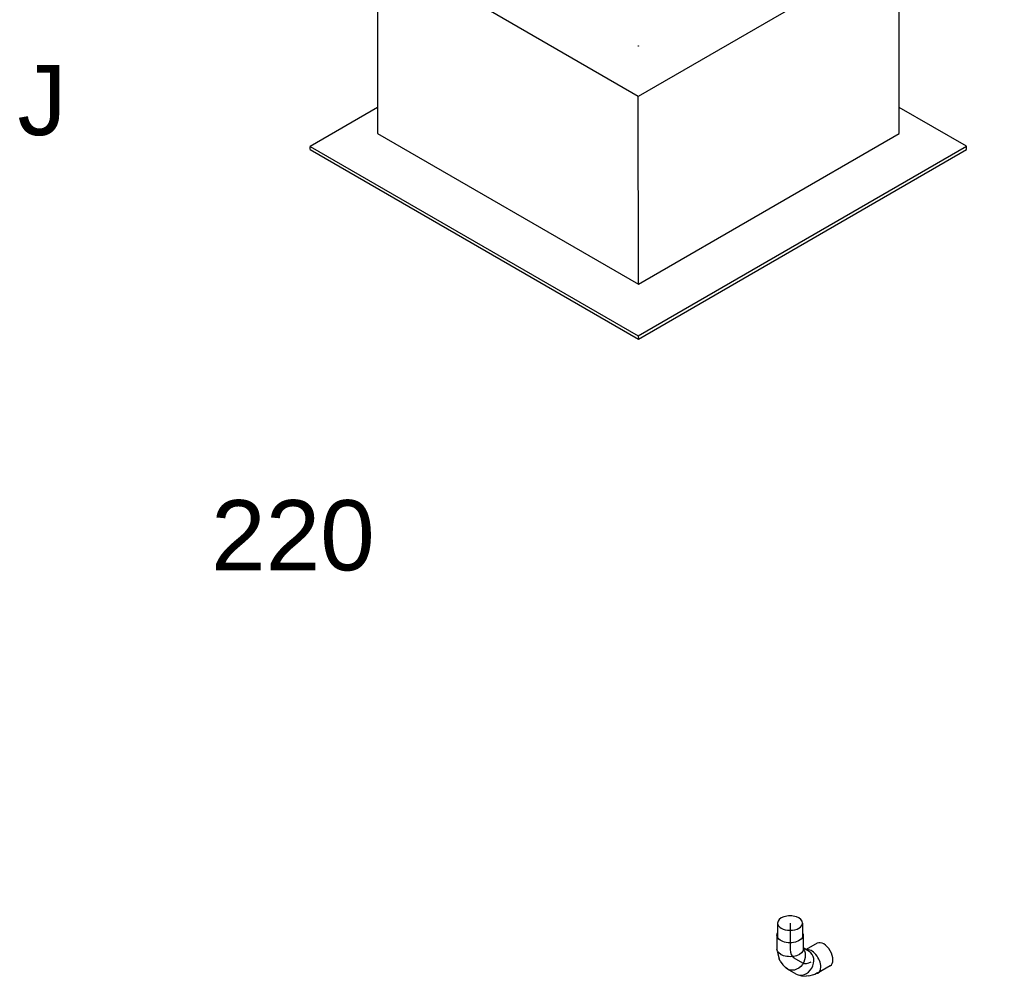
# Model space of a CAD drawing. Extents: x -257677 to 221252, y -185516 to 120782.
# Tile 127 of 171: x -61006 to -59744, y -19098 to -17857. Entities that reach past the tile are written whole.
import ezdxf
from ezdxf.enums import TextEntityAlignment as Align
from ezdxf.lldxf.tags import DXFTag

# ---------------------------------------------------------------- set-up
doc = ezdxf.new("R2010")
doc.units = 0
doc.header["$LTSCALE"] = 50
doc.linetypes.add('STREEPJES', pattern=[0.1, 0.05, -0.05])
doc.layers.get('0').update_dxf_attribs({"linetype": 'CONTINUOUS'})
for name, color, linetype in [('WL524---_D', 153, 'CONTINUOUS'), ('WL524---_HARTLIJN', 8, 'CONTINUOUS'), ('WL570---_TOEVOER_RST', 2, 'CONTINUOUS'), ('WL570---_TOEVOER_RST_HL', 1, 'CONTINUOUS'), ('WM570---_TOEVOER_RST_PR', 1, 'CONTINUOUS')]:
    doc.layers.add(name, color=color, linetype=linetype)
doc.styles.add('BURO-018', font='ARIAL.TTF', dxfattribs={"height": 63})
tags = doc.linetypes.add('CENTER2', pattern=[28.575, 19.05, -3.175, 3.175, -3.175]).pattern_tags.tags
tags[10:11] = [DXFTag(74, 4), DXFTag(75, 0), DXFTag(340, '0'), DXFTag(46, 1.0), DXFTag(50, 0.0), DXFTag(44, 0.0), DXFTag(45, 0.0)]
tags[8:9] = [DXFTag(74, 4), DXFTag(75, 0), DXFTag(340, '0'), DXFTag(46, 1.0), DXFTag(50, 0.0), DXFTag(44, 0.0), DXFTag(45, 0.0)]
tags[6:7] = [DXFTag(74, 4), DXFTag(75, 0), DXFTag(340, '0'), DXFTag(46, 1.0), DXFTag(50, 0.0), DXFTag(44, 0.0), DXFTag(45, 0.0)]
tags[4:5] = [DXFTag(74, 4), DXFTag(75, 0), DXFTag(340, '0'), DXFTag(46, 1.0), DXFTag(50, 0.0), DXFTag(44, 0.0), DXFTag(45, 0.0)]

# ---------------------------------------------------------------- blocks, each defined once
blk = doc.blocks.new('*U1635')
at = {"color": 0, "ltscale": 10}
for p, q in [((-1.5, 31, -4824.8), (-9.7, 16.8, -4824.8)), ((27.6, 14.2, -4824.8), (18.6, -1.3, -4824.8)), ((2, -15, -4824.8), (7.5, -12.5, -4824.8)), ((10.1, -10.7, -4824.8), (7.5, -12.5, -4824.8)), ((10.1, -10.7, -4824.8), (14.7, -6, -4824.8)), ((14.7, -6, -4824.8), (15.8, -4.6, -4824.8)), ((15.8, -4.6, -4824.8), (17.6, -1.5, -4824.8)), ((-0.7, -15.9, -4824.8), (2, -15, -4824.8))]:
    blk.add_line(p, q, dxfattribs=at)
for centre, start_param, end_param in [((13.1, 22.6, -4824.8), 3.141593, 6.283185), ((4.1, 7.1, -4824.8), 2.831748, 6.10896)]:
    blk.add_ellipse(centre, major_axis=(-14.5, 8.4), ratio=0.57735, start_param=start_param, end_param=end_param, dxfattribs=at)
at = {"layer": 'WL524---_HARTLIJN', "linetype": 'CENTER2'}
blk.add_line((-17.9, 0, -4824.8), (-5.3, 0, -4824.8), dxfattribs=at)
blk.add_ellipse((-5.3, 22.2, -4824.8), major_axis=(0, -22.2), ratio=0.57735, start_param=0, end_param=0.785398, dxfattribs=at)
at = {"layer": 'WL524---_D', "color": 1, "style": 'BURO-018'}
blk.add_attdef('POSNR', text='', height=90, dxfattribs=at).set_placement((0, 0), align=Align.MIDDLE)
blk = doc.blocks.new('*U1636')
at = {"color": 0, "ltscale": 10}
for p, q in [((0, 16, -4887.7), (18.5, 16, -4887.7)), ((0, -16, -4887.7), (18.5, -16, -4887.7))]:
    blk.add_line(p, q, dxfattribs=at)
for start_param, end_param in [(0, 3.141593), (3.141593, 6.283185)]:
    blk.add_ellipse((0, 0, -4887.7), major_axis=(0, 16), ratio=0.57735, start_param=start_param, end_param=end_param, dxfattribs=at)
at = {"layer": 'WL524---_HARTLIJN', "linetype": 'CENTER2'}
blk.add_line((0, 0, -4887.7), (33.5, 0, -4887.7), dxfattribs=at)
at = {"layer": 'WL524---_D', "color": 1, "style": 'BURO-018'}
blk.add_attdef('POSNR', text='', height=90, dxfattribs=at).set_placement((0, 0), align=Align.MIDDLE)
blk = doc.blocks.new('*U1637')
at = {"color": 0, "ltscale": 10}
for p, q in [((-26.1, 16.8, -4858.3), (-8.2, 16.8, -4858.3)), ((-5.3, 24.4, -4858.3), (-9.7, 16.8, -4858.3)), ((-1.3, 11.9, -4858.3), (-1, 11.3, -4858.3)), ((23.8, 7.6, -4858.3), (17.4, -3.4, -4858.3)), ((-1.3, -11.9, -4858.3), (-1, -11.3, -4858.3)), ((7.1, -12.7, -4858.3), (12, -9.3, -4858.3)), ((15.1, -5.9, -4858.3), (16.5, -3.4, -4858.3)), ((-26.1, -16.8, -4858.3), (-8.2, -16.8, -4858.3)), ((-5.2, -16, -4858.3), (-3.9, -16, -4858.3)), ((-3.9, -16, -4858.3), (-2.2, -15.8, -4858.3)), ((-2.2, -15.8, -4858.3), (4.2, -14.1, -4858.3)), ((7.1, -12.7, -4858.3), (4.2, -14.1, -4858.3))]:
    blk.add_line(p, q, dxfattribs=at)
for centre, major_axis, ratio, start_param, end_param in [((9.2, 16, -4858.3), (-14.5, 8.4), 0.816497, 3.141593, 6.283185), ((1.8, 3.1, -4858.3), (-11.9, 10.9), 0.803023, 2.966153, 3.317032)]:
    blk.add_ellipse(centre, major_axis=major_axis, ratio=ratio, start_param=start_param, end_param=end_param, dxfattribs=at)
at = {"color": 0, "ltscale": 10, "extrusion": (5.55112e-17, -1.11022e-16, -1)}
for centre, major_axis, ratio, start_param, end_param in [((-26.1, 0, -4858.3), (0, 16.8), 0.57735, 0, 3.451437), ((-26.1, 0, -4858.3), (0, 16.8), 0.57735, 5.973341, 6.280044), ((2.9, 5, -4858.3), (-14.5, 8.4), 0.816497, 0.330447, 3.459084), ((-8.2, 0, -4858.3), (0, 16.8), 0.57735, 0, 3.141593)]:
    blk.add_ellipse(centre, major_axis=major_axis, ratio=ratio, start_param=start_param, end_param=end_param, dxfattribs=at)
at = {"layer": 'WL524---_HARTLIJN', "linetype": 'CENTER2'}
blk.add_ellipse((-16.6, 15.7, -4858.3), major_axis=(19.2, -11.1), ratio=0.57735, start_param=5.497787, end_param=6.283185, dxfattribs=at)
at = {"layer": 'WL524---_D', "color": 1, "style": 'BURO-018'}
blk.add_attdef('POSNR', text='', height=90, dxfattribs=at).set_placement((0, 0), align=Align.MIDDLE)
blk = doc.blocks.new('*U1649')
at = {"color": 0, "ltscale": 10}
for p, q in [((-225.4, 278.6, -7848.5), (-345.8, 70, -7848.5)), ((160.8, 278.6, -7848.5), (-225.4, 278.6, -7848.5)), ((-32.3, -55.9, -7848.5), (-225.4, 278.6, -7848.5)), ((354, -55.9, -7848.5), (160.8, 278.6, -7848.5)), ((-430.7, 95.5, -7848.5), (-428.7, 99, -7848.5)), ((-430.7, 95.5, -7848.5), (-187.8, -325.3, -7848.5)), ((-329, 99, -7848.5), (-428.7, 99, -7848.5)), ((-428.7, 99, -7848.5), (-185.8, -321.7, -7848.5)), ((-345.8, 70, -7848.5), (-152.7, -264.5, -7848.5)), ((-152.7, -264.5, -7848.5), (-32.3, -55.9, -7848.5)), ((354, -55.9, -7848.5), (-32.3, -55.9, -7848.5)), ((233.5, -264.5, -7848.5), (354, -55.9, -7848.5)), ((300.1, -321.7, -7848.5), (250.3, -235.5, -7848.5)), ((-152.7, -264.5, -7848.5), (233.5, -264.5, -7848.5)), ((-185.8, -321.7, -7848.5), (-187.8, -325.3, -7848.5)), ((-187.8, -325.3, -7848.5), (298, -325.3, -7848.5)), ((-185.8, -321.7, -7848.5), (300.1, -321.7, -7848.5)), ((298, -325.3, -7848.5), (300.1, -321.7, -7848.5))]:
    blk.add_line(p, q, dxfattribs=at)
at = {"color": 8, "linetype": 'STREEPJES', "ltscale": 10}
for q in [(23.5, 182.1, -7848.5), (-11.9, 172.6, -7848.5), (69.8, 172.6, -7848.5), (-26.8, 146.7, -7848.5), (114.6, 146.7, -7848.5), (-17.4, 111.4, -7848.5), (14, 76, -7848.5), (58.8, 50.1, -7848.5), (105.1, 40.7, -7848.5), (140.5, 50.1, -7848.5), (155.4, 76, -7848.5), (145.9, 111.4, -7848.5)]:
    blk.add_line((64.3, 111.4, -7848.5), q, dxfattribs=at)
at = {"color": 0, "ltscale": 10}
blk.add_ellipse((64.3, 111.4, -7848.5), major_axis=(86.6, -50), ratio=0.57735, dxfattribs=at)
at = {"layer": 'WL570---_TOEVOER_RST_HL', "linetype": 'CENTER2'}
blk.add_circle((0, 0, -7848.5), 0.075, dxfattribs=at)
at = {"layer": 'WL570---_TOEVOER_RST', "color": 1, "style": 'BURO-018'}
for tag in ['MC', 'Q']:
    blk.add_attdef(tag, text='', height=90, dxfattribs=at).set_placement((0, 0), align=Align.MIDDLE)
at = {"layer": 'WM570---_TOEVOER_RST_PR', "color": 1, "style": 'BURO-018'}
blk.add_attdef('POSNR', text='', height=90, dxfattribs=at).set_placement((0, 0), align=Align.MIDDLE)

msp = doc.modelspace()

# ---------------------------------------------------------------- block references
at = {"layer": 'WL524---_D'}
for name, p, rotation in [('*U1636', (-60018.54559, -19015.25136, 4887.70777), 270), ('*U1637', (-60018.54559, -19056.89973, 4858.25793), 270), ('*U1635', (-59998.04559, -19068.73541, 4824.78157), 330.0000000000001)]:
    msp.add_blockref(name, p, dxfattribs=dict(at, rotation=rotation))
at = {"layer": 'WL570---_TOEVOER_RST'}
ref = msp.add_blockref('*U1649', (-60213.10343, -17890.82044, 7848.4858), dxfattribs=dict(at, rotation=29.99999999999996))
ref.add_attrib('Q', '220', dxfattribs={"color": 1, "height": 90, "style": 'BURO-018'}).set_placement((-60655.89734, -18517.97357), align=Align.MIDDLE)
ref.add_attrib('MC', 'J', dxfattribs={"color": 1, "height": 90, "style": 'BURO-018'}).set_placement((-60977.63093, -17960.71465), align=Align.MIDDLE)

doc.saveas('drawing.dxf')
